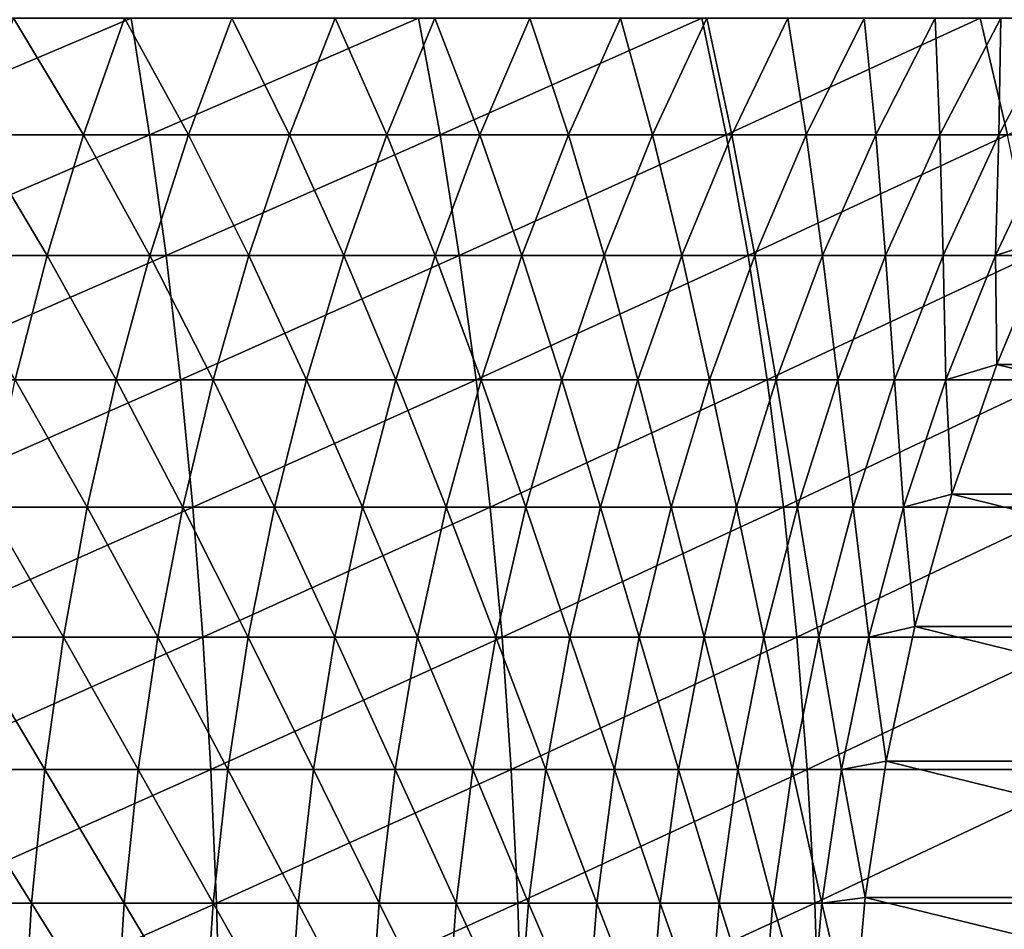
# Model space of a CAD drawing. Header units: metres. Extents: x 39 to 253, y -38 to 38.
# Tile 39 of 55: x 215 to 222, y 2 to 8. Entities that reach past the tile are written whole.
import ezdxf

# ---------------------------------------------------------------- set-up
doc = ezdxf.new("R2010")
doc.units = ezdxf.units.M
doc.layers.add('solid_26008053', color=7, linetype='CONTINUOUS')

msp = doc.modelspace()

# ---------------------------------------------------------------- linework, layer by layer
at = {"layer": 'solid_26008053'}
for points in [[(215.985672, 8.037402, 10.971136), (213.959366, 8.037402, 11.486544), (214.067047, 7.226305, 11.95398)], [(216.114426, 7.226305, 11.433218), (215.985672, 8.037402, 10.971136), (214.067047, 7.226305, 11.95398)], [(215.654709, 7.226305, -17.10132), (214.899811, 7.226305, -16.572107), (215.166214, 8.037402, -16.173197)], [(215.938889, 8.037402, -16.71488), (215.654709, 7.226305, -17.10132), (215.166214, 8.037402, -16.173197)], [(216.384857, 7.226305, -17.664169), (215.654709, 7.226305, -17.10132), (215.938889, 8.037402, -16.71488)], [(216.686234, 8.037402, -17.290993), (216.384857, 7.226305, -17.664169), (215.938889, 8.037402, -16.71488)], [(217.986588, 8.037402, 10.364508), (215.985672, 8.037402, 10.971136), (216.114426, 7.226305, 11.433218)], [(218.136108, 7.226305, 10.820287), (217.986588, 8.037402, 10.364508), (216.114426, 7.226305, 11.433218)], [(217.08876, 7.226305, -18.259502), (216.384857, 7.226305, -17.664169), (216.686234, 8.037402, -17.290993)], [(217.406738, 8.037402, -17.900356), (217.08876, 7.226305, -18.259502), (216.686234, 8.037402, -17.290993)], [(217.764999, 7.226305, -18.886099), (217.08876, 7.226305, -18.259502), (217.406738, 8.037402, -17.900356)], [(218.098907, 8.037402, -18.541718), (217.764999, 7.226305, -18.886099), (217.406738, 8.037402, -17.900356)], [(218.41217, 7.226305, -19.542671), (217.764999, 7.226305, -18.886099), (218.098907, 8.037402, -18.541718)], [(219.957962, 8.037402, 9.667903), (217.986588, 8.037402, 10.364508), (218.136108, 7.226305, 10.820287)], [(218.761337, 8.037402, -19.213762), (218.41217, 7.226305, -19.542671), (218.098907, 8.037402, -18.541718)], [(220.127975, 7.226305, 10.116444), (219.957962, 8.037402, 9.667903), (218.136108, 7.226305, 10.820287)], [(219.028946, 7.226305, -20.227873), (218.41217, 7.226305, -19.542671), (218.761337, 8.037402, -19.213762)], [(219.392639, 8.037402, -19.915112), (219.028946, 7.226305, -20.227873), (218.761337, 8.037402, -19.213762)], [(219.614075, 7.226305, -20.940298), (219.028946, 7.226305, -20.227873), (219.392639, 8.037402, -19.915112)], [(219.991547, 8.037402, -20.644325), (219.614075, 7.226305, -20.940298), (219.392639, 8.037402, -19.915112)], [(220.166336, 7.226305, -21.678488), (219.614075, 7.226305, -20.940298), (219.991547, 8.037402, -20.644325)], [(221.895782, 8.037402, 8.882751), (219.957962, 8.037402, 9.667903), (220.127975, 7.226305, 10.116444)], [(220.556824, 8.037402, -21.39991), (220.166336, 7.226305, -21.678488), (219.991547, 8.037402, -20.644325)], [(222.085938, 7.226305, 9.323133), (221.895782, 8.037402, 8.882751), (220.127975, 7.226305, 10.116444)], [(220.684601, 7.226305, -22.440926), (220.166336, 7.226305, -21.678488), (220.556824, 8.037402, -21.39991)], [(221.087311, 8.037402, -22.180315), (220.684601, 7.226305, -22.440926), (220.556824, 8.037402, -21.39991)], [(221.167816, 7.226305, -23.226049), (220.684601, 7.226305, -22.440926), (221.087311, 8.037402, -22.180315)], [(221.581924, 8.037402, -22.98394), (221.167816, 7.226305, -23.226049), (221.087311, 8.037402, -22.180315)], [(221.61499, 7.226305, -24.032246), (221.167816, 7.226305, -23.226049), (221.581924, 8.037402, -22.98394)], [(222.039627, 8.037402, -23.809135), (221.61499, 7.226305, -24.032246), (221.581924, 8.037402, -22.98394)], [(222.025208, 7.226305, -24.857864), (221.61499, 7.226305, -24.032246), (222.039627, 8.037402, -23.809135)], [(223.796066, 8.037402, 8.01066), (221.895782, 8.037402, 8.882751), (222.085938, 7.226305, 9.323133)], [(222.459503, 8.037402, -24.654209), (222.025208, 7.226305, -24.857864), (222.039627, 8.037402, -23.809135)], [(222.397614, 7.226305, -25.70121), (222.025208, 7.226305, -24.857864), (222.459503, 8.037402, -24.654209)], [(216.114426, 7.226305, 11.433218), (214.067047, 7.226305, 11.95398), (214.163086, 6.386689, 12.370867)], [(216.229233, 6.386689, 11.845327), (216.114426, 7.226305, 11.433218), (214.163086, 6.386689, 12.370867)], [(215.40126, 6.386689, -17.445967), (214.662231, 6.386689, -16.927877), (214.899811, 7.226305, -16.572107)], [(215.654709, 7.226305, -17.10132), (215.40126, 6.386689, -17.445967), (214.899811, 7.226305, -16.572107)], [(216.116058, 6.386689, -17.996988), (215.40126, 6.386689, -17.445967), (215.654709, 7.226305, -17.10132)], [(216.384857, 7.226305, -17.664169), (216.116058, 6.386689, -17.996988), (215.654709, 7.226305, -17.10132)], [(218.136108, 7.226305, 10.820287), (216.114426, 7.226305, 11.433218), (216.229233, 6.386689, 11.845327)], [(216.805176, 6.386689, -18.579809), (216.116058, 6.386689, -17.996988), (216.384857, 7.226305, -17.664169)], [(218.26947, 6.386689, 11.226775), (218.136108, 7.226305, 10.820287), (216.229233, 6.386689, 11.845327)], [(217.08876, 7.226305, -18.259502), (216.805176, 6.386689, -18.579809), (216.384857, 7.226305, -17.664169)], [(217.467209, 6.386689, -19.193235), (216.805176, 6.386689, -18.579809), (217.08876, 7.226305, -18.259502)], [(217.764999, 7.226305, -18.886099), (217.467209, 6.386689, -19.193235), (217.08876, 7.226305, -18.259502)], [(218.100769, 6.386689, -19.83601), (217.467209, 6.386689, -19.193235), (217.764999, 7.226305, -18.886099)], [(218.41217, 7.226305, -19.542671), (218.100769, 6.386689, -19.83601), (217.764999, 7.226305, -18.886099)], [(218.70459, 6.386689, -20.506811), (218.100769, 6.386689, -19.83601), (218.41217, 7.226305, -19.542671)], [(220.127975, 7.226305, 10.116444), (218.136108, 7.226305, 10.820287), (218.26947, 6.386689, 11.226775)], [(220.279602, 6.386689, 10.516477), (220.127975, 7.226305, 10.116444), (218.26947, 6.386689, 11.226775)], [(219.028946, 7.226305, -20.227873), (218.70459, 6.386689, -20.506811), (218.41217, 7.226305, -19.542671)], [(219.277405, 6.386689, -21.204264), (218.70459, 6.386689, -20.506811), (219.028946, 7.226305, -20.227873)], [(219.614075, 7.226305, -20.940298), (219.277405, 6.386689, -21.204264), (219.028946, 7.226305, -20.227873)], [(219.818069, 6.386689, -21.926939), (219.277405, 6.386689, -21.204264), (219.614075, 7.226305, -20.940298)], [(220.166336, 7.226305, -21.678488), (219.818069, 6.386689, -21.926939), (219.614075, 7.226305, -20.940298)], [(220.325439, 6.386689, -22.673353), (219.818069, 6.386689, -21.926939), (220.166336, 7.226305, -21.678488)], [(222.085938, 7.226305, 9.323133), (220.127975, 7.226305, 10.116444), (220.279602, 6.386689, 10.516477)], [(220.684601, 7.226305, -22.440926), (220.325439, 6.386689, -22.673353), (220.166336, 7.226305, -21.678488)], [(222.255524, 6.386689, 9.715889), (222.085938, 7.226305, 9.323133), (220.279602, 6.386689, 10.516477)], [(220.798508, 6.386689, -23.441975), (220.325439, 6.386689, -22.673353), (220.684601, 7.226305, -22.440926)], [(221.167816, 7.226305, -23.226049), (220.798508, 6.386689, -23.441975), (220.684601, 7.226305, -22.440926)], [(221.236282, 6.386689, -24.231228), (220.798508, 6.386689, -23.441975), (221.167816, 7.226305, -23.226049)], [(221.61499, 7.226305, -24.032246), (221.236282, 6.386689, -24.231228), (221.167816, 7.226305, -23.226049)], [(221.637863, 6.386689, -25.039494), (221.236282, 6.386689, -24.231228), (221.61499, 7.226305, -24.032246)], [(222.025208, 7.226305, -24.857864), (221.637863, 6.386689, -25.039494), (221.61499, 7.226305, -24.032246)], [(222.002441, 6.386689, -25.865114), (221.637863, 6.386689, -25.039494), (222.025208, 7.226305, -24.857864)], [(222.397614, 7.226305, -25.70121), (222.002441, 6.386689, -25.865114), (222.025208, 7.226305, -24.857864)], [(222.375641, 6.508256, -26.664568), (222.002441, 6.386689, -25.865114), (222.397614, 7.226305, -25.70121)], [(222.375641, 6.508256, -26.664568), (222.009903, 5.629005, -26.797688), (222.002441, 6.386689, -25.865114)], [(226.011536, 5.629005, -37.792091), (222.009903, 5.629005, -26.797688), (222.375641, 6.508256, -26.664568)], [(216.229233, 6.386689, 11.845327), (214.163086, 6.386689, 12.370867), (214.247101, 5.521868, 12.735556)], [(216.329681, 5.521868, 12.205838), (216.229233, 6.386689, 11.845327), (214.247101, 5.521868, 12.735556)], [(215.40126, 6.386689, -17.445967), (215.179535, 5.521868, -17.747463), (214.662231, 6.386689, -16.927877)], [(215.88092, 5.521868, -18.288136), (215.179535, 5.521868, -17.747463), (215.40126, 6.386689, -17.445967)], [(216.116058, 6.386689, -17.996988), (215.88092, 5.521868, -18.288136), (215.40126, 6.386689, -17.445967)], [(216.557098, 5.521868, -18.860012), (215.88092, 5.521868, -18.288136), (216.116058, 6.386689, -17.996988)], [(216.805176, 6.386689, -18.579809), (216.557098, 5.521868, -18.860012), (216.116058, 6.386689, -17.996988)], [(218.26947, 6.386689, 11.226775), (216.229233, 6.386689, 11.845327), (216.329681, 5.521868, 12.205838)], [(218.386139, 5.521868, 11.582368), (218.26947, 6.386689, 11.226775), (216.329681, 5.521868, 12.205838)], [(217.206696, 5.521868, -19.461918), (216.557098, 5.521868, -18.860012), (216.805176, 6.386689, -18.579809)], [(217.467209, 6.386689, -19.193235), (217.206696, 5.521868, -19.461918), (216.805176, 6.386689, -18.579809)], [(217.828354, 5.521868, -20.092619), (217.206696, 5.521868, -19.461918), (217.467209, 6.386689, -19.193235)], [(218.100769, 6.386689, -19.83601), (217.828354, 5.521868, -20.092619), (217.467209, 6.386689, -19.193235)], [(218.420837, 5.521868, -20.750824), (217.828354, 5.521868, -20.092619), (218.100769, 6.386689, -19.83601)], [(218.70459, 6.386689, -20.506811), (218.420837, 5.521868, -20.750824), (218.100769, 6.386689, -19.83601)], [(220.279602, 6.386689, 10.516477), (218.26947, 6.386689, 11.226775), (218.386139, 5.521868, 11.582368)], [(220.412247, 5.521868, 10.866422), (220.279602, 6.386689, 10.516477), (218.386139, 5.521868, 11.582368)], [(218.982895, 5.521868, -21.435179), (218.420837, 5.521868, -20.750824), (218.70459, 6.386689, -20.506811)], [(219.277405, 6.386689, -21.204264), (218.982895, 5.521868, -21.435179), (218.70459, 6.386689, -20.506811)], [(219.513397, 5.521868, -22.144281), (218.982895, 5.521868, -21.435179), (219.277405, 6.386689, -21.204264)], [(219.818069, 6.386689, -21.926939), (219.513397, 5.521868, -22.144281), (219.277405, 6.386689, -21.204264)], [(220.011246, 5.521868, -22.876678), (219.513397, 5.521868, -22.144281), (219.818069, 6.386689, -21.926939)], [(220.325439, 6.386689, -22.673353), (220.011246, 5.521868, -22.876678), (219.818069, 6.386689, -21.926939)], [(220.475433, 5.521868, -23.630865), (220.011246, 5.521868, -22.876678), (220.325439, 6.386689, -22.673353)], [(222.255524, 6.386689, 9.715889), (220.279602, 6.386689, 10.516477), (220.412247, 5.521868, 10.866422)], [(220.798508, 6.386689, -23.441975), (220.475433, 5.521868, -23.630865), (220.325439, 6.386689, -22.673353)], [(222.40387, 5.521868, 10.05947), (222.255524, 6.386689, 9.715889), (220.412247, 5.521868, 10.866422)], [(220.904984, 5.521868, -24.405296), (220.475433, 5.521868, -23.630865), (220.798508, 6.386689, -23.441975)], [(221.236282, 6.386689, -24.231228), (220.904984, 5.521868, -24.405296), (220.798508, 6.386689, -23.441975)], [(221.299026, 5.521868, -25.198383), (220.904984, 5.521868, -24.405296), (221.236282, 6.386689, -24.231228)], [(221.637863, 6.386689, -25.039494), (221.299026, 5.521868, -25.198383), (221.236282, 6.386689, -24.231228)], [(221.656769, 5.521868, -26.008499), (221.299026, 5.521868, -25.198383), (221.637863, 6.386689, -25.039494)], [(222.002441, 6.386689, -25.865114), (221.656769, 5.521868, -26.008499), (221.637863, 6.386689, -25.039494)], [(222.009903, 5.629005, -26.797688), (221.656769, 5.521868, -26.008499), (222.002441, 6.386689, -25.865114)], [(222.009903, 5.629005, -26.797688), (221.697845, 4.726623, -26.911268), (221.656769, 5.521868, -26.008499)], [(225.699478, 4.726623, -37.90567), (221.697845, 4.726623, -26.911268), (222.009903, 5.629005, -26.797688)], [(226.011536, 5.629005, -37.792091), (225.699478, 4.726623, -37.90567), (222.009903, 5.629005, -26.797688)], [(216.329681, 5.521868, 12.205838), (214.247101, 5.521868, 12.735556), (214.318771, 4.635255, 13.046608)], [(216.415359, 4.635255, 12.513328), (216.329681, 5.521868, 12.205838), (214.318771, 4.635255, 13.046608)], [(215.680359, 4.635255, -18.536463), (214.990433, 4.635255, -18.004618), (215.179535, 5.521868, -17.747463)], [(215.88092, 5.521868, -18.288136), (215.680359, 4.635255, -18.536463), (215.179535, 5.521868, -17.747463)], [(216.345505, 4.635255, -19.099003), (215.680359, 4.635255, -18.536463), (215.88092, 5.521868, -18.288136)], [(216.557098, 5.521868, -18.860012), (216.345505, 4.635255, -19.099003), (215.88092, 5.521868, -18.288136)], [(218.386139, 5.521868, 11.582368), (216.329681, 5.521868, 12.205838), (216.415359, 4.635255, 12.513328)], [(216.984497, 4.635255, -19.691084), (216.345505, 4.635255, -19.099003), (216.557098, 5.521868, -18.860012)], [(218.485641, 4.635255, 11.885662), (218.386139, 5.521868, 11.582368), (216.415359, 4.635255, 12.513328)], [(217.206696, 5.521868, -19.461918), (216.984497, 4.635255, -19.691084), (216.557098, 5.521868, -18.860012)], [(217.596008, 4.635255, -20.311489), (216.984497, 4.635255, -19.691084), (217.206696, 5.521868, -19.461918)], [(217.828354, 5.521868, -20.092619), (217.596008, 4.635255, -20.311489), (217.206696, 5.521868, -19.461918)], [(218.178818, 4.635255, -20.958948), (217.596008, 4.635255, -20.311489), (217.828354, 5.521868, -20.092619)], [(218.420837, 5.521868, -20.750824), (218.178818, 4.635255, -20.958948), (217.828354, 5.521868, -20.092619)], [(218.731705, 4.635255, -21.632132), (218.178818, 4.635255, -20.958948), (218.420837, 5.521868, -20.750824)], [(220.412247, 5.521868, 10.866422), (218.386139, 5.521868, 11.582368), (218.485641, 4.635255, 11.885662)], [(218.982895, 5.521868, -21.435179), (218.731705, 4.635255, -21.632132), (218.420837, 5.521868, -20.750824)], [(220.525391, 4.635255, 11.1649), (220.412247, 5.521868, 10.866422), (218.485641, 4.635255, 11.885662)], [(219.253555, 4.635255, -22.329659), (218.731705, 4.635255, -21.632132), (218.982895, 5.521868, -21.435179)], [(219.513397, 5.521868, -22.144281), (219.253555, 4.635255, -22.329659), (218.982895, 5.521868, -21.435179)], [(219.743271, 4.635255, -23.050098), (219.253555, 4.635255, -22.329659), (219.513397, 5.521868, -22.144281)], [(220.011246, 5.521868, -22.876678), (219.743271, 4.635255, -23.050098), (219.513397, 5.521868, -22.144281)], [(220.199875, 4.635255, -23.791975), (219.743271, 4.635255, -23.050098), (220.011246, 5.521868, -22.876678)], [(220.475433, 5.521868, -23.630865), (220.199875, 4.635255, -23.791975), (220.011246, 5.521868, -22.876678)], [(220.622406, 4.635255, -24.553764), (220.199875, 4.635255, -23.791975), (220.475433, 5.521868, -23.630865)], [(222.40387, 5.521868, 10.05947), (220.412247, 5.521868, 10.866422), (220.525391, 4.635255, 11.1649)], [(220.904984, 5.521868, -24.405296), (220.622406, 4.635255, -24.553764), (220.475433, 5.521868, -23.630865)], [(222.530411, 4.635255, 10.352519), (222.40387, 5.521868, 10.05947), (220.525391, 4.635255, 11.1649)], [(221.010025, 4.635255, -25.333904), (220.622406, 4.635255, -24.553764), (220.904984, 5.521868, -24.405296)], [(221.299026, 5.521868, -25.198383), (221.010025, 4.635255, -25.333904), (220.904984, 5.521868, -24.405296)], [(221.361923, 4.635255, -26.130795), (221.010025, 4.635255, -25.333904), (221.299026, 5.521868, -25.198383)], [(221.656769, 5.521868, -26.008499), (221.361923, 4.635255, -26.130795), (221.299026, 5.521868, -25.198383)], [(221.697845, 4.726623, -26.911268), (221.361923, 4.635255, -26.130795), (221.656769, 5.521868, -26.008499)], [(221.697845, 4.726623, -26.911268), (221.44075, 3.804819, -27.004841), (221.361923, 4.635255, -26.130795)], [(225.442383, 3.804819, -37.999245), (221.44075, 3.804819, -27.004841), (221.697845, 4.726623, -26.911268)], [(225.699478, 4.726623, -37.90567), (225.442383, 3.804819, -37.999245), (221.697845, 4.726623, -26.911268)], [(216.415359, 4.635255, 12.513328), (214.318771, 4.635255, 13.046608), (214.377777, 3.730348, 13.302797)], [(216.485916, 3.730348, 12.766582), (216.415359, 4.635255, 12.513328), (214.377777, 3.730348, 13.302797)], [(215.515182, 3.730348, -18.740992), (214.834686, 3.730348, -18.216413), (214.990433, 4.635255, -18.004618)], [(215.680359, 4.635255, -18.536463), (215.515182, 3.730348, -18.740992), (214.990433, 4.635255, -18.004618)], [(216.171234, 3.730348, -19.295841), (215.515182, 3.730348, -18.740992), (215.680359, 4.635255, -18.536463)], [(216.345505, 4.635255, -19.099003), (216.171234, 3.730348, -19.295841), (215.680359, 4.635255, -18.536463)], [(216.801483, 3.730348, -19.879829), (216.171234, 3.730348, -19.295841), (216.345505, 4.635255, -19.099003)], [(216.984497, 4.635255, -19.691084), (216.801483, 3.730348, -19.879829), (216.345505, 4.635255, -19.099003)], [(218.485641, 4.635255, 11.885662), (216.415359, 4.635255, 12.513328), (216.485916, 3.730348, 12.766582)], [(218.567596, 3.730348, 12.135462), (218.485641, 4.635255, 11.885662), (216.485916, 3.730348, 12.766582)], [(217.404648, 3.730348, -20.491755), (216.801483, 3.730348, -19.879829), (216.984497, 4.635255, -19.691084)], [(217.596008, 4.635255, -20.311489), (217.404648, 3.730348, -20.491755), (216.984497, 4.635255, -19.691084)], [(217.979492, 3.730348, -21.130363), (217.404648, 3.730348, -20.491755), (217.596008, 4.635255, -20.311489)], [(218.178818, 4.635255, -20.958948), (217.979492, 3.730348, -21.130363), (217.596008, 4.635255, -20.311489)], [(218.524826, 3.730348, -21.794346), (217.979492, 3.730348, -21.130363), (218.178818, 4.635255, -20.958948)], [(218.731705, 4.635255, -21.632132), (218.524826, 3.730348, -21.794346), (218.178818, 4.635255, -20.958948)], [(220.525391, 4.635255, 11.1649), (218.485641, 4.635255, 11.885662), (218.567596, 3.730348, 12.135462)], [(219.039536, 3.730348, -22.48234), (218.524826, 3.730348, -21.794346), (218.731705, 4.635255, -21.632132)], [(220.618576, 3.730348, 11.410732), (220.525391, 4.635255, 11.1649), (218.567596, 3.730348, 12.135462)], [(219.253555, 4.635255, -22.329659), (219.039536, 3.730348, -22.48234), (218.731705, 4.635255, -21.632132)], [(219.522552, 3.730348, -23.192932), (219.039536, 3.730348, -22.48234), (219.253555, 4.635255, -22.329659)], [(219.743271, 4.635255, -23.050098), (219.522552, 3.730348, -23.192932), (219.253555, 4.635255, -22.329659)], [(219.972916, 3.730348, -23.924667), (219.522552, 3.730348, -23.192932), (219.743271, 4.635255, -23.050098)], [(220.199875, 4.635255, -23.791975), (219.972916, 3.730348, -23.924667), (219.743271, 4.635255, -23.050098)], [(220.389679, 3.730348, -24.676044), (219.972916, 3.730348, -23.924667), (220.199875, 4.635255, -23.791975)], [(220.622406, 4.635255, -24.553764), (220.389679, 3.730348, -24.676044), (220.199875, 4.635255, -23.791975)], [(220.772003, 3.730348, -25.44552), (220.389679, 3.730348, -24.676044), (220.622406, 4.635255, -24.553764)], [(222.530411, 4.635255, 10.352519), (220.525391, 4.635255, 11.1649), (220.618576, 3.730348, 11.410732)], [(222.634628, 3.730348, 10.593881), (222.530411, 4.635255, 10.352519), (220.618576, 3.730348, 11.410732)], [(221.010025, 4.635255, -25.333904), (220.772003, 3.730348, -25.44552), (220.622406, 4.635255, -24.553764)], [(221.11908, 3.730348, -26.23152), (220.772003, 3.730348, -25.44552), (221.010025, 4.635255, -25.333904)], [(221.361923, 4.635255, -26.130795), (221.11908, 3.730348, -26.23152), (221.010025, 4.635255, -25.333904)], [(221.44075, 3.804819, -27.004841), (221.11908, 3.730348, -26.23152), (221.361923, 4.635255, -26.130795)], [(221.44075, 3.804819, -27.004841), (221.2397, 2.867379, -27.07802), (221.11908, 3.730348, -26.23152)], [(225.241333, 2.867379, -38.072422), (221.2397, 2.867379, -27.07802), (221.44075, 3.804819, -27.004841)], [(225.442383, 3.804819, -37.999245), (225.241333, 2.867379, -38.072422), (221.44075, 3.804819, -27.004841)], [(216.485916, 3.730348, 12.766582), (214.377777, 3.730348, 13.302797), (214.423935, 2.81072, 13.503112)], [(216.541077, 2.81072, 12.964601), (216.485916, 3.730348, 12.766582), (214.423935, 2.81072, 13.503112)], [(215.386032, 2.81072, -18.900911), (214.712906, 2.81072, -18.382017), (214.834686, 3.730348, -18.216413)], [(215.515182, 3.730348, -18.740992), (215.386032, 2.81072, -18.900911), (214.834686, 3.730348, -18.216413)], [(216.034973, 2.81072, -19.449749), (215.386032, 2.81072, -18.900911), (215.515182, 3.730348, -18.740992)], [(216.171234, 3.730348, -19.295841), (216.034973, 2.81072, -19.449749), (215.515182, 3.730348, -18.740992)], [(216.658386, 2.81072, -20.027411), (216.034973, 2.81072, -19.449749), (216.171234, 3.730348, -19.295841)], [(216.801483, 3.730348, -19.879829), (216.658386, 2.81072, -20.027411), (216.171234, 3.730348, -19.295841)], [(218.567596, 3.730348, 12.135462), (216.485916, 3.730348, 12.766582), (216.541077, 2.81072, 12.964601)], [(218.631683, 2.81072, 12.33078), (218.567596, 3.730348, 12.135462), (216.541077, 2.81072, 12.964601)], [(217.25502, 2.81072, -20.632706), (216.658386, 2.81072, -20.027411), (216.801483, 3.730348, -19.879829)], [(217.404648, 3.730348, -20.491755), (217.25502, 2.81072, -20.632706), (216.801483, 3.730348, -19.879829)], [(217.823624, 2.81072, -21.264395), (217.25502, 2.81072, -20.632706), (217.404648, 3.730348, -20.491755)], [(217.979492, 3.730348, -21.130363), (217.823624, 2.81072, -21.264395), (217.404648, 3.730348, -20.491755)], [(218.363052, 2.81072, -21.921181), (217.823624, 2.81072, -21.264395), (217.979492, 3.730348, -21.130363)], [(218.524826, 3.730348, -21.794346), (218.363052, 2.81072, -21.921181), (217.979492, 3.730348, -21.130363)], [(218.872192, 2.81072, -22.601721), (218.363052, 2.81072, -21.921181), (218.524826, 3.730348, -21.794346)], [(219.039536, 3.730348, -22.48234), (218.872192, 2.81072, -22.601721), (218.524826, 3.730348, -21.794346)], [(220.618576, 3.730348, 11.410732), (218.567596, 3.730348, 12.135462), (218.631683, 2.81072, 12.33078)], [(220.691437, 2.81072, 11.602949), (220.618576, 3.730348, 11.410732), (218.631683, 2.81072, 12.33078)], [(219.349976, 2.81072, -23.304613), (218.872192, 2.81072, -22.601721), (219.039536, 3.730348, -22.48234)], [(219.522552, 3.730348, -23.192932), (219.349976, 2.81072, -23.304613), (219.039536, 3.730348, -22.48234)], [(219.795456, 2.81072, -24.028419), (219.349976, 2.81072, -23.304613), (219.522552, 3.730348, -23.192932)], [(219.972916, 3.730348, -23.924667), (219.795456, 2.81072, -24.028419), (219.522552, 3.730348, -23.192932)], [(220.207703, 2.81072, -24.771656), (219.795456, 2.81072, -24.028419), (219.972916, 3.730348, -23.924667)], [(220.389679, 3.730348, -24.676044), (220.207703, 2.81072, -24.771656), (219.972916, 3.730348, -23.924667)], [(220.585876, 2.81072, -25.532795), (220.207703, 2.81072, -24.771656), (220.389679, 3.730348, -24.676044)], [(220.772003, 3.730348, -25.44552), (220.585876, 2.81072, -25.532795), (220.389679, 3.730348, -24.676044)], [(220.929199, 2.81072, -26.310276), (220.585876, 2.81072, -25.532795), (220.772003, 3.730348, -25.44552)], [(222.634628, 3.730348, 10.593881), (220.618576, 3.730348, 11.410732), (220.691437, 2.81072, 11.602949)], [(222.71611, 2.81072, 10.7826), (222.634628, 3.730348, 10.593881), (220.691437, 2.81072, 11.602949)], [(221.11908, 3.730348, -26.23152), (220.929199, 2.81072, -26.310276), (220.772003, 3.730348, -25.44552)], [(221.2397, 2.867379, -27.07802), (220.929199, 2.81072, -26.310276), (221.11908, 3.730348, -26.23152)], [(216.541077, 2.81072, 12.964601), (214.423935, 2.81072, 13.503112), (214.457031, 1.879998, 13.646761)], [(216.580643, 1.879998, 13.106604), (216.541077, 2.81072, 12.964601), (214.457031, 1.879998, 13.646761)], [(215.293411, 1.879998, -19.015593), (214.625565, 1.879998, -18.500774), (214.712906, 2.81072, -18.382017)], [(215.386032, 2.81072, -18.900911), (215.293411, 1.879998, -19.015593), (214.712906, 2.81072, -18.382017)], [(215.937256, 1.879998, -19.56012), (215.293411, 1.879998, -19.015593), (215.386032, 2.81072, -18.900911)], [(216.034973, 2.81072, -19.449749), (215.937256, 1.879998, -19.56012), (215.386032, 2.81072, -18.900911)], [(216.555771, 1.879998, -20.133242), (215.937256, 1.879998, -19.56012), (216.034973, 2.81072, -19.449749)], [(216.658386, 2.81072, -20.027411), (216.555771, 1.879998, -20.133242), (216.034973, 2.81072, -19.449749)], [(218.631683, 2.81072, 12.33078), (216.541077, 2.81072, 12.964601), (216.580643, 1.879998, 13.106604)], [(217.14772, 1.879998, -20.733782), (216.555771, 1.879998, -20.133242), (216.658386, 2.81072, -20.027411)], [(218.677628, 1.879998, 12.470846), (218.631683, 2.81072, 12.33078), (216.580643, 1.879998, 13.106604)], [(217.25502, 2.81072, -20.632706), (217.14772, 1.879998, -20.733782), (216.658386, 2.81072, -20.027411)], [(217.711868, 1.879998, -21.36051), (217.14772, 1.879998, -20.733782), (217.25502, 2.81072, -20.632706)], [(217.823624, 2.81072, -21.264395), (217.711868, 1.879998, -21.36051), (217.25502, 2.81072, -20.632706)], [(218.247055, 1.879998, -22.012138), (217.711868, 1.879998, -21.36051), (217.823624, 2.81072, -21.264395)], [(218.363052, 2.81072, -21.921181), (218.247055, 1.879998, -22.012138), (217.823624, 2.81072, -21.264395)], [(218.752182, 1.879998, -22.68733), (218.247055, 1.879998, -22.012138), (218.363052, 2.81072, -21.921181)], [(218.872192, 2.81072, -22.601721), (218.752182, 1.879998, -22.68733), (218.363052, 2.81072, -21.921181)], [(220.691437, 2.81072, 11.602949), (218.631683, 2.81072, 12.33078), (218.677628, 1.879998, 12.470846)], [(220.743683, 1.879998, 11.74079), (220.691437, 2.81072, 11.602949), (218.677628, 1.879998, 12.470846)], [(219.226227, 1.879998, -23.384703), (218.752182, 1.879998, -22.68733), (218.872192, 2.81072, -22.601721)], [(219.349976, 2.81072, -23.304613), (219.226227, 1.879998, -23.384703), (218.872192, 2.81072, -22.601721)], [(219.668198, 1.879998, -24.102823), (219.226227, 1.879998, -23.384703), (219.349976, 2.81072, -23.304613)], [(219.795456, 2.81072, -24.028419), (219.668198, 1.879998, -24.102823), (219.349976, 2.81072, -23.304613)], [(220.077209, 1.879998, -24.840219), (219.668198, 1.879998, -24.102823), (219.795456, 2.81072, -24.028419)], [(220.207703, 2.81072, -24.771656), (220.077209, 1.879998, -24.840219), (219.795456, 2.81072, -24.028419)], [(220.452408, 1.879998, -25.595381), (220.077209, 1.879998, -24.840219), (220.207703, 2.81072, -24.771656)], [(220.585876, 2.81072, -25.532795), (220.452408, 1.879998, -25.595381), (220.207703, 2.81072, -24.771656)], [(220.793045, 1.879998, -26.366755), (220.452408, 1.879998, -25.595381), (220.585876, 2.81072, -25.532795)], [(220.929199, 2.81072, -26.310276), (220.793045, 1.879998, -26.366755), (220.585876, 2.81072, -25.532795)], [(222.71611, 2.81072, 10.7826), (220.691437, 2.81072, 11.602949), (220.743683, 1.879998, 11.74079)], [(222.774551, 1.879998, 10.917935), (222.71611, 2.81072, 10.7826), (220.743683, 1.879998, 11.74079)], [(221.09549, 1.918157, -27.130508), (220.793045, 1.879998, -26.366755), (220.929199, 2.81072, -26.310276)], [(221.2397, 2.867379, -27.07802), (221.09549, 1.918157, -27.130508), (220.929199, 2.81072, -26.310276)], [(225.097122, 1.918157, -38.124912), (221.09549, 1.918157, -27.130508), (221.2397, 2.867379, -27.07802)], [(225.241333, 2.867379, -38.072422), (225.097122, 1.918157, -38.124912), (221.2397, 2.867379, -27.07802)], [(216.580643, 1.879998, 13.106604), (214.457031, 1.879998, 13.646761), (214.476929, 0.941858, 13.733177)], [(216.604446, 0.941858, 13.192031), (216.580643, 1.879998, 13.106604), (214.476929, 0.941858, 13.733177)], [(215.237686, 0.941858, -19.084583), (214.573029, 0.941858, -18.572218), (214.625565, 1.879998, -18.500774)], [(215.293411, 1.879998, -19.015593), (215.237686, 0.941858, -19.084583), (214.625565, 1.879998, -18.500774)], [(215.878464, 0.941858, -19.626516), (215.237686, 0.941858, -19.084583), (215.293411, 1.879998, -19.015593)], [(215.937256, 1.879998, -19.56012), (215.878464, 0.941858, -19.626516), (215.293411, 1.879998, -19.015593)], [(216.494049, 0.941858, -20.196909), (215.878464, 0.941858, -19.626516), (215.937256, 1.879998, -19.56012)], [(216.555771, 1.879998, -20.133242), (216.494049, 0.941858, -20.196909), (215.937256, 1.879998, -19.56012)], [(217.083176, 0.941858, -20.79459), (216.494049, 0.941858, -20.196909), (216.555771, 1.879998, -20.133242)], [(217.14772, 1.879998, -20.733782), (217.083176, 0.941858, -20.79459), (216.555771, 1.879998, -20.133242)], [(218.677628, 1.879998, 12.470846), (216.580643, 1.879998, 13.106604), (216.604446, 0.941858, 13.192031)], [(218.705276, 0.941858, 12.555107), (218.677628, 1.879998, 12.470846), (216.604446, 0.941858, 13.192031)], [(217.644623, 0.941858, -21.418331), (217.083176, 0.941858, -20.79459), (217.14772, 1.879998, -20.733782)], [(217.711868, 1.879998, -21.36051), (217.644623, 0.941858, -21.418331), (217.14772, 1.879998, -20.733782)], [(218.177261, 0.941858, -22.066854), (217.644623, 0.941858, -21.418331), (217.711868, 1.879998, -21.36051)], [(218.247055, 1.879998, -22.012138), (218.177261, 0.941858, -22.066854), (217.711868, 1.879998, -21.36051)], [(218.679993, 0.941858, -22.738832), (218.177261, 0.941858, -22.066854), (218.247055, 1.879998, -22.012138)], [(218.752182, 1.879998, -22.68733), (218.679993, 0.941858, -22.738832), (218.247055, 1.879998, -22.012138)], [(220.743683, 1.879998, 11.74079), (218.677628, 1.879998, 12.470846), (218.705276, 0.941858, 12.555107)], [(219.151779, 0.941858, -23.432882), (218.679993, 0.941858, -22.738832), (218.752182, 1.879998, -22.68733)], [(220.775116, 0.941858, 11.823714), (220.743683, 1.879998, 11.74079), (218.705276, 0.941858, 12.555107)], [(219.226227, 1.879998, -23.384703), (219.151779, 0.941858, -23.432882), (218.752182, 1.879998, -22.68733)], [(219.591644, 0.941858, -24.147583), (219.151779, 0.941858, -23.432882), (219.226227, 1.879998, -23.384703)], [(219.668198, 1.879998, -24.102823), (219.591644, 0.941858, -24.147583), (219.226227, 1.879998, -23.384703)], [(219.998703, 0.941858, -24.881468), (219.591644, 0.941858, -24.147583), (219.668198, 1.879998, -24.102823)], [(220.077209, 1.879998, -24.840219), (219.998703, 0.941858, -24.881468), (219.668198, 1.879998, -24.102823)], [(220.372131, 0.941858, -25.63303), (219.998703, 0.941858, -24.881468), (220.077209, 1.879998, -24.840219)], [(220.452408, 1.879998, -25.595381), (220.372131, 0.941858, -25.63303), (220.077209, 1.879998, -24.840219)], [(220.711121, 0.941858, -26.40073), (220.372131, 0.941858, -25.63303), (220.452408, 1.879998, -25.595381)], [(220.793045, 1.879998, -26.366755), (220.711121, 0.941858, -26.40073), (220.452408, 1.879998, -25.595381)], [(221.008728, 0.961053, -27.162086), (220.711121, 0.941858, -26.40073), (220.793045, 1.879998, -26.366755)], [(222.774551, 1.879998, 10.917935), (220.743683, 1.879998, 11.74079), (220.775116, 0.941858, 11.823714)], [(222.809708, 0.941858, 10.999351), (222.774551, 1.879998, 10.917935), (220.775116, 0.941858, 11.823714)], [(221.09549, 1.918157, -27.130508), (221.008728, 0.961053, -27.162086), (220.793045, 1.879998, -26.366755)], [(225.010361, 0.961053, -38.15649), (221.008728, 0.961053, -27.162086), (221.09549, 1.918157, -27.130508)], [(225.097122, 1.918157, -38.124912), (225.010361, 0.961053, -38.15649), (221.09549, 1.918157, -27.130508)]]:
    msp.add_3dface(points, dxfattribs=at)

doc.saveas('drawing.dxf')
